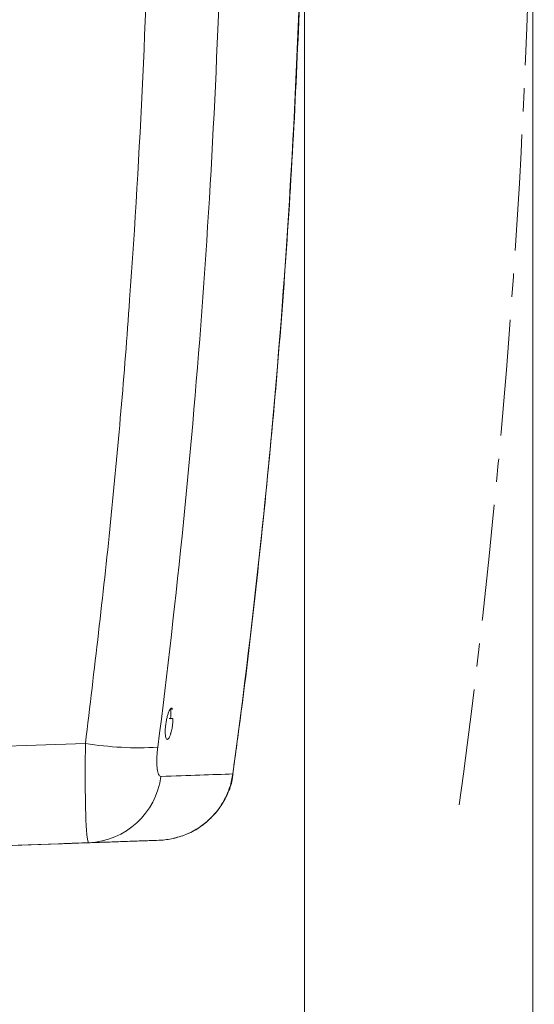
# Model space of a CAD drawing. Header units: millimetres. Extents: x 0 to 594, y 0 to 420.
# Tile 6 of 71: x 112 to 140, y 138 to 192. Entities that reach past the tile are written whole.
import ezdxf

# ---------------------------------------------------------------- set-up
doc = ezdxf.new("R2010")
doc.units = ezdxf.units.MM
doc.linetypes.add('CENTER', pattern=[10.16, 6.35, -1.27, 1.27, -1.27])
doc.styles.add('SLDTEXTSTYLE1', font='TXT', dxfattribs={"width": 0.605})
doc.dimstyles.new('SLDDIMSTYLE4', dxfattribs={"dimtxt": 2.568319, "dimasz": 3.3, "dimexe": 0, "dimexo": 0.0625, "dimgap": 0.64208, "dimtad": 1, "dimdec": 0, "dimlfac": 2, "dimrnd": 1e-09, "dimzin": 12, "dimdsep": 46, "dimtxsty": 'SLDTEXTSTYLE1', "dimsah": 1, "dimcen": 0.09, "dimadec": 0, "dimazin": 3, "dimtfac": 1, "dimtdec": 1, "dimtofl": 0, "dimtmove": 0, "dimatfit": 3, "dimfxl": 0, "dimfrac": 2, "dimtolj": 1, "dimtzin": 12, "dimarcsym": 0})
doc.dimstyles.new('SLDDIMSTYLE5', dxfattribs={"dimtxt": 2.568319, "dimasz": 3.3, "dimexe": 0, "dimexo": 0.0625, "dimgap": 0.64208, "dimtad": 1, "dimdec": 3, "dimlfac": 2, "dimrnd": 1e-09, "dimzin": 12, "dimdsep": 46, "dimtxsty": 'SLDTEXTSTYLE1', "dimsah": 1, "dimcen": 0.09, "dimadec": 0, "dimazin": 3, "dimtfac": 1, "dimtdec": 1, "dimtofl": 0, "dimtmove": 0, "dimatfit": 3, "dimfxl": 0, "dimfrac": 2, "dimtolj": 1, "dimtzin": 12, "dimarcsym": 0})

# ---------------------------------------------------------------- blocks, each defined once
blk = doc.blocks.new('*D21')
at = {"color": 7, "linetype": 'Continuous', "lineweight": 0}
for p, q in [((68.891, 242.221), (68.891, 99.328)), ((139.624, 193.305), (139.624, 99.328)), ((101.073, 104.86), (100.485, 104.86)), ((100.485, 104.86), (100.485, 100.916)), ((107.442, 104.86), (108.03, 104.86)), ((108.03, 104.86), (108.03, 100.916)), ((100.485, 100.916), (101.073, 100.916)), ((108.03, 100.916), (107.442, 100.916)), ((139.624, 100.328), (68.891, 100.328))]:
    blk.add_line(p, q, dxfattribs=at)
for points in [[(68.891, 100.328), (72.191, 99.828), (72.191, 100.828)], [(139.624, 100.328), (136.324, 100.828), (136.324, 99.828)]]:
    blk.add_solid(points, dxfattribs=at)
at = {"color": 7, "linetype": 'Continuous', "lineweight": 0, "char_height": 2.6458, "attachment_point": 1, "style": 'SLDTEXTSTYLE1'}
for s, insert in [('142', (100.142, 108.859, 0.05)), ('5,6', (101.808, 104.326, 0.05))]:
    blk.add_mtext(s, dxfattribs=dict(at, insert=insert))
blk = doc.blocks.new('*D23')
at = {"color": 7, "linetype": 'Continuous', "lineweight": 0}
for p, q in [((127.124, 206.806), (127.124, 114.735)), ((68.891, 141.571), (68.891, 114.735)), ((94.823, 120.267), (94.235, 120.267)), ((94.235, 120.267), (94.235, 116.323)), ((101.192, 120.267), (101.78, 120.267)), ((101.78, 120.267), (101.78, 116.323)), ((94.235, 116.323), (94.823, 116.323)), ((101.78, 116.323), (101.192, 116.323)), ((127.124, 115.735), (68.891, 115.735))]:
    blk.add_line(p, q, dxfattribs=at)
for points in [[(68.891, 115.735), (72.191, 115.235), (72.191, 116.235)], [(127.124, 115.735), (123.824, 116.235), (123.824, 115.235)]]:
    blk.add_solid(points, dxfattribs=at)
at = {"color": 7, "linetype": 'Continuous', "lineweight": 0, "char_height": 2.6458, "attachment_point": 1, "style": 'SLDTEXTSTYLE1'}
for s, insert in [('116,5', (92.422, 124.266, 0.05)), ('4,6', (95.558, 119.733, 0.05))]:
    blk.add_mtext(s, dxfattribs=dict(at, insert=insert))

msp = doc.modelspace()

# ---------------------------------------------------------------- linework, layer by layer
at = {"color": 7, "linetype": 'Continuous', "lineweight": 15}
for p, q in [((119.93464, 153.58994), (119.8768, 153.58998)), ((119.93464, 153.58994), (119.93464, 153.3982)), ((119.80916, 152.75151), (119.79962, 152.75583)), ((123.23107, 150.5826), (123.20879, 150.56042)), ((106.6788, 146.49312), (115.31623, 146.79474))]:
    msp.add_line(p, q, dxfattribs=at)
at = {"color": 8, "linetype": 'Continuous', "lineweight": 0}
msp.add_line((113.72481, 146.73918), (113.72481, 146.73923), dxfattribs=at)
at = {"color": 8, "linetype": 'Continuous', "lineweight": 0, "flags": 128}
for points in [[(95.5455, 151.53864), (107.56801, 151.96229), (115.14737, 152.22937)], [(115.31623, 146.79482), (106.43178, 146.48457), (98.3537, 146.20248)]]:
    msp.add_lwpolyline(points, dxfattribs=at)
at = {"color": 7, "linetype": 'Continuous', "lineweight": 15}
for centre, radius, start, end in [((119.68644, 158.00766), 3.90933, 271.76388, 273.346239), ((115.40542, 153.84192), 4.40892, 356.641877, 3.358123), ((119.72788, 156.49623), 2.91364, 271.55151, 274.069344), ((115.957, 153.85003), 4.00322, 344.084589, 353.519547), ((119.83153, 152.82594), 0.07772, 251.418354, 253.268659)]:
    msp.add_arc(centre, radius, start, end, dxfattribs=at)
at = {"color": 8, "linetype": 'Continuous', "lineweight": 0}
for centre, radius, start, end in [((118.06167, 169.93965), 17.94846, 260.655466, 273.328582), ((115.12785, 150.97481), 4.18423, 272.580456, 352.428194)]:
    msp.add_arc(centre, radius, start, end, dxfattribs=at)
at = {"color": 7, "linetype": 'CENTER', "lineweight": 15}
msp.add_open_spline([(135.59482, 148.87625), (136.82645, 157.93415), (137.77074, 166.99807), (139.09977, 185.1347), (139.48465, 194.20963), (139.70032, 212.36976), (139.53115, 221.45719), (138.40259, 244.3443), (137.07974, 258.15697), (135.08923, 271.98345)], degree=3, knots=[0, 0, 0, 0, 0.25, 0.25, 0.5, 0.5, 0.75, 0.75, 1.12922819, 1.12922819, 1.12922819, 1.12922819], dxfattribs=at)
at = {"color": 8, "linetype": 'Continuous', "lineweight": 0}
for points, knots in [([(123.2088, 150.56042), (124.40536, 159.36041), (125.32288, 168.16695), (126.61449, 185.7929), (126.98855, 194.61231), (127.19819, 212.26396), (127.03376, 221.0962), (126.1621, 238.77358), (125.45488, 247.61872), (124.4693, 256.47041)], [0, 0, 0, 0, 0.25, 0.25, 0.5, 0.5, 0.75, 0.75, 1, 1, 1, 1]), ([(115.14737, 152.22937), (115.62776, 156.26051), (116.58881, 164.32499), (117.61578, 176.48872), (118.33926, 188.68393), (118.73043, 200.97417), (118.7912, 213.34748), (118.50531, 225.79132), (117.90454, 238.22008), (117.21694, 246.47517), (116.87324, 250.60155)], [0, 0, 0, 0, 0.12384996, 0.24776743, 0.37168464, 0.49553423, 0.62161485, 0.74776694, 0.87391919, 1, 1, 1, 1]), ([(120.84777, 250.75662), (121.60657, 242.5041), (122.13511, 234.25783), (122.74204, 217.77755), (122.82042, 209.54353), (122.53019, 193.08769), (122.16159, 184.86585), (120.97355, 168.43443), (120.15414, 160.22484), (119.10379, 152.02147)], [0, 0, 0, 0, 0.25, 0.25, 0.5, 0.5, 0.75, 0.75, 1, 1, 1, 1]), ([(115.31623, 146.79482), (115.28682, 146.85608), (115.24242, 146.94858), (115.19687, 147.51647), (115.15978, 148.2574), (115.13284, 149.50645), (115.13158, 151.00311), (115.14357, 151.93441), (115.14737, 152.22937)], [0, 0, 0, 0, 0.22647135, 0.34193689, 0.45740076, 0.68158758, 0.8991503, 1, 1, 1, 1]), ([(119.10379, 152.02147), (119.08972, 151.91156), (119.07816, 151.80236), (119.06059, 151.59036), (119.05462, 151.48831), (119.04823, 151.29204), (119.04789, 151.19707), (119.05295, 151.02287), (119.05828, 150.94278), (119.07451, 150.7966), (119.08548, 150.73088), (119.11199, 150.61913), (119.12761, 150.57221), (119.16361, 150.49638), (119.18376, 150.46815), (119.22714, 150.4314), (119.25052, 150.42259), (119.2756, 150.42346)], [0, 0, 0, 0, 0.125, 0.125, 0.25, 0.25, 0.375, 0.375, 0.5, 0.5, 0.625, 0.625, 0.75, 0.75, 0.875, 0.875, 1, 1, 1, 1])]:
    msp.add_open_spline(points, degree=3, knots=knots, dxfattribs=at)
at = {"color": 7, "linetype": 'Continuous', "lineweight": 15}
for points, knots in [([(123.26692, 151.04343), (123.33842, 151.5487), (123.76821, 154.58584), (124.42491, 160.17919), (125.22935, 167.81732), (125.88618, 175.46639), (126.40975, 183.11275), (126.79593, 190.74707), (127.04589, 198.3592), (127.15989, 205.94423), (127.13828, 213.51184), (126.98283, 221.08467), (126.69274, 228.68044), (126.26931, 236.30252), (125.70365, 243.93961), (125.13541, 250.36668), (124.70374, 254.23894), (124.55543, 255.56941)], [0, 0, 0, 0, 0.014660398, 0.088122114, 0.161566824, 0.234912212, 0.308090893, 0.3810372, 0.453687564, 0.525981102, 0.597995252, 0.670085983, 0.742562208, 0.815360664, 0.888416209, 0.961661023, 1, 1, 1, 1]), ([(119.91462, 154.10499), (119.90184, 154.13145), (119.88664, 154.14817), (119.85324, 154.15993), (119.83492, 154.15528), (119.79596, 154.12471), (119.77588, 154.0994), (119.7345, 154.02877), (119.7137, 153.9841), (119.67319, 153.87919), (119.65324, 153.81811), (119.61642, 153.68645), (119.59902, 153.61393), (119.5685, 153.46476), (119.5551, 153.38701), (119.53307, 153.23072), (119.52461, 153.1538), (119.51285, 153.00244), (119.50977, 152.93048), (119.50922, 152.79672), (119.51182, 152.73476), (119.52238, 152.62775), (119.53052, 152.58123), (119.55143, 152.50839), (119.56439, 152.48112), (119.60912, 152.43099), (119.64666, 152.44006), (119.70706, 152.51538), (119.72793, 152.55085), (119.76898, 152.63856), (119.78968, 152.69202), (119.80916, 152.75151)], [0, 0, 0, 0, 0.0625, 0.0625, 0.125, 0.125, 0.1875, 0.1875, 0.25, 0.25, 0.3125, 0.3125, 0.375, 0.375, 0.4375, 0.4375, 0.5, 0.5, 0.5625, 0.5625, 0.625, 0.625, 0.6875, 0.6875, 0.75, 0.75, 0.875, 0.875, 0.9375, 0.9375, 1, 1, 1, 1]), ([(119.73505, 153.58401), (119.75878, 153.585), (119.78245, 153.586), (119.8297, 153.58799), (119.85327, 153.58899), (119.87679, 153.58998)], [0, 0, 0, 0, 0.5, 0.5, 1, 1, 1, 1]), ([(119.21287, 146.93119), (119.45913, 146.94273), (119.70332, 146.97556), (120.17819, 147.08106), (120.41021, 147.15374), (120.74993, 147.29346), (120.86203, 147.34536), (121.07922, 147.45761), (121.18483, 147.51814), (121.49285, 147.7127), (121.68652, 147.85962), (121.95894, 148.10663), (122.04654, 148.19335), (122.2123, 148.3724), (122.29092, 148.46512), (122.51416, 148.7527), (122.64629, 148.95691), (122.87589, 149.39127), (122.97077, 149.61683), (123.11996, 150.07899), (123.17471, 150.3164), (123.2088, 150.56042)], [0, 0, 0, 0, 0.125, 0.125, 0.25, 0.25, 0.3125, 0.3125, 0.375, 0.375, 0.5, 0.5, 0.5625, 0.5625, 0.625, 0.625, 0.75, 0.75, 0.875, 0.875, 1, 1, 1, 1]), ([(119.98662, 147.04324), (120.23414, 147.1122), (120.74769, 147.25527), (121.45421, 147.65726), (122.08613, 148.1847), (122.60427, 148.826), (122.97564, 149.55159), (123.18195, 150.15026), (123.2077, 150.50064), (123.21367, 150.58199)], [0, 0, 0, 0, 0.15057404, 0.31242376, 0.47323329, 0.63267417, 0.79343251, 0.95203903, 1, 1, 1, 1]), ([(113.72481, 146.73923), (113.72481, 146.73923), (113.75964, 146.74045), (113.86218, 146.74403), (113.9048, 146.74552), (114.00734, 146.7491), (114.06759, 146.75121), (114.27083, 146.7583), (114.43679, 146.7641), (114.82912, 146.7778), (115.05793, 146.78579), (115.55848, 146.80327), (115.83168, 146.81281), (116.27651, 146.82834), (116.43109, 146.83374), (116.7454, 146.84472), (116.90587, 146.85032), (117.39711, 146.86748), (117.73878, 146.87941), (118.4442, 146.90404), (118.80094, 146.9165), (119.16169, 146.9291)], [0, 0, 0, 0, 0.125, 0.125, 0.1875, 0.1875, 0.25, 0.25, 0.375, 0.375, 0.5, 0.5, 0.625, 0.625, 0.6875, 0.6875, 0.75, 0.75, 0.875, 0.875, 1, 1, 1, 1]), ([(119.16169, 146.92904), (118.80096, 146.91644), (118.44652, 146.90407), (117.92395, 146.88582), (117.75129, 146.87979), (117.40908, 146.86784), (117.23901, 146.8619), (116.7444, 146.84463), (116.43191, 146.83372), (115.98881, 146.81824), (115.84505, 146.81322), (115.56802, 146.80355), (115.43627, 146.79895), (115.06066, 146.78583), (114.83625, 146.77799), (114.53939, 146.76763), (114.44714, 146.76441), (114.28006, 146.75857), (114.12923, 146.75331), (114.01031, 146.74915), (113.90751, 146.74556), (113.86404, 146.74404), (113.75964, 146.7404), (113.72481, 146.73918), (113.72481, 146.73918)], [0, 0, 0, 0, 0.125, 0.125, 0.1875, 0.1875, 0.25, 0.25, 0.375, 0.375, 0.4375, 0.4375, 0.5, 0.5, 0.625, 0.625, 0.6875, 0.6875, 0.75, 0.8125, 0.8125, 0.875, 0.875, 1, 1, 1, 1])]:
    msp.add_open_spline(points, degree=3, knots=knots, dxfattribs=at)
at = {"color": 8, "linetype": 'Continuous', "lineweight": 0}
for points in [[(119.2756, 150.42346), (120.80283, 150.47664), (122.11461, 150.52232), (123.2088, 150.56042)], [(119.16169, 146.9291), (118.089, 146.89164), (116.80721, 146.84688), (115.31623, 146.79482)]]:
    msp.add_open_spline(points, degree=3, dxfattribs=at)
at = {"color": 7, "linetype": 'Continuous', "lineweight": 15}
for points in [[(115.31623, 146.79474), (116.80721, 146.84681), (118.089, 146.89158), (119.16169, 146.92904)], [(119.16169, 146.9291), (119.17875, 146.92969), (119.19581, 146.93039), (119.21287, 146.93119)], [(119.21287, 146.93113), (119.19581, 146.93033), (119.17875, 146.92964), (119.16169, 146.92904)]]:
    msp.add_open_spline(points, degree=3, dxfattribs=at)

# ---------------------------------------------------------------- dimensions: what is measured, and where the dimension line sits
at = {"color": 7, "linetype": 'Continuous', "lineweight": 0}
for base, p1, p2, dimstyle, picture, middle in [((68.89078, 100.3278), (139.62395, 193.30485), (68.89078, 242.22143), 'SLDDIMSTYLE4', '*D21', (104.25737, 100.3278)), ((68.89078, 115.7348), (127.12396, 206.80571), (68.89078, 141.57062), 'SLDDIMSTYLE5', '*D23', (98.00737, 115.7348))]:
    dim = msp.add_linear_dim(base=base, p1=p1, p2=p2, dimstyle=dimstyle, dxfattribs=at)
    dim.commit()
    dim.dimension.update_dxf_attribs({"geometry": picture, "text_midpoint": middle, "dimtype": 160})

doc.saveas('drawing.dxf')
